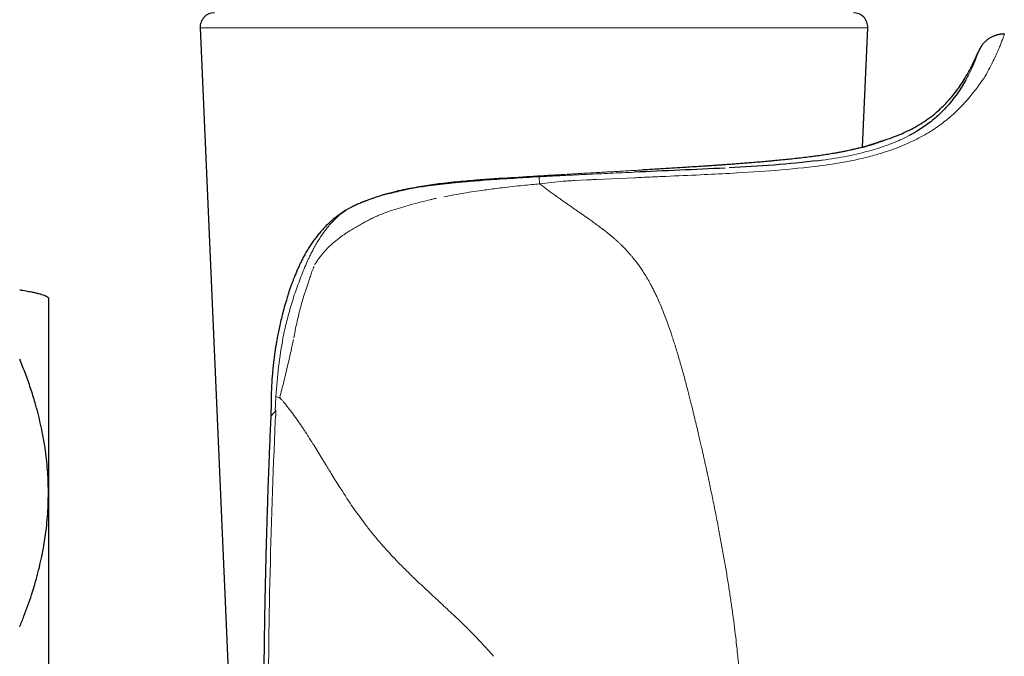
# Model space of a CAD drawing. Header units: millimetres. Extents: x 8 to 1267, y 12 to 1009.
# Tile 19 of 72: x 348 to 382, y 742 to 764. Entities that reach past the tile are written whole.
import ezdxf

# ---------------------------------------------------------------- set-up
doc = ezdxf.new("R2010")
doc.units = ezdxf.units.MM

msp = doc.modelspace()

# ---------------------------------------------------------------- linework, layer by layer
at = {"color": 7, "linetype": 'Continuous', "lineweight": 30}
for p, q in [((354.048, 763.651), (355.305, 734.651)), ((377.123, 759.492), (377.303, 763.651)), ((381.164, 762.828), (381.159, 762.816)), ((376.624, 759.373), (376.504, 759.347)), ((348.763, 754.241), (348.74, 754.264)), ((348.763, 754.241), (348.763, 747.445)), ((356.509, 750.101), (356.51, 750.104)), ((348.763, 747.445), (348.763, 732.468))]:
    msp.add_line(p, q, dxfattribs=at)
at = {"color": 252, "linetype": 'Continuous', "lineweight": 0}
for p, q in [((377.303, 763.651), (354.048, 763.651)), ((381.621, 762.394), (381.674, 762.499)), ((377.835, 759.715), (377.892, 759.739)), ((378.744, 759.9), (378.568, 759.805)), ((376.503, 759.347), (376.531, 759.352)), ((375.824, 758.864), (376.061, 758.899)), ((367.85, 758.367), (369.173, 758.427)), ((360.414, 757.822), (360.125, 757.729)), ((360.541, 757.859), (360.414, 757.822))]:
    msp.add_line(p, q, dxfattribs=at)
at = {"color": 252, "linetype": 'Continuous', "lineweight": 0, "flags": 128}
for points in [[(367.088, 758.33), (367.304, 758.34), (367.52, 758.351)], [(372.489, 758.58), (372.621, 758.587), (372.752, 758.594)]]:
    msp.add_lwpolyline(points, dxfattribs=at)
at = {"color": 7, "linetype": 'Continuous', "lineweight": 30}
for centre, start, end in [((354.548, 763.673), 90, 182.4813), ((376.803, 763.673), 357.5187, 90)]:
    msp.add_arc(centre, 0.5, start, end, dxfattribs=at)
for points, knots in [([(382.057, 763.435), (382.05, 763.435), (382.024, 763.435), (381.983, 763.431), (381.937, 763.426), (381.9, 763.42), (381.864, 763.412), (381.827, 763.404), (381.795, 763.395), (381.765, 763.386), (381.73, 763.374), (381.687, 763.357), (381.641, 763.338), (381.594, 763.314), (381.548, 763.288), (381.501, 763.257), (381.456, 763.224), (381.416, 763.19), (381.382, 763.157), (381.352, 763.126), (381.326, 763.096), (381.301, 763.065), (381.278, 763.034), (381.259, 763.005), (381.246, 762.985), (381.234, 762.966), (381.223, 762.947), (381.212, 762.927), (381.202, 762.909), (381.194, 762.893), (381.189, 762.882), (381.184, 762.873), (381.181, 762.865), (381.181, 762.867), (381.181, 762.867)], [0, 0, 0, 0, 0.01582, 0.056063, 0.08989, 0.117732, 0.13994, 0.177234, 0.220489, 0.26722, 0.311455, 0.356597, 0.404291, 0.440688, 0.477622, 0.515351, 0.550022, 0.581572, 0.610592, 0.637173, 0.665359, 0.698412, 0.734666, 0.770706, 0.806522, 0.838162, 0.864682, 0.895188, 0.933814, 0.952313, 0.968821, 0.98332, 0.997024, 1, 1, 1, 1]), ([(382.04, 763.435), (382.037, 763.435), (382.026, 763.434), (382.016, 763.433), (382.008, 763.433)], [0, 0, 0, 0, 0.31885, 1, 1, 1, 1]), ([(377.892, 759.739), (377.898, 759.741), (378.002, 759.775), (378.202, 759.845), (378.484, 759.959), (378.758, 760.087), (379.021, 760.228), (379.276, 760.386), (379.521, 760.561), (379.739, 760.741), (379.933, 760.922), (380.106, 761.103), (380.273, 761.298), (380.434, 761.508), (380.59, 761.734), (380.74, 761.976), (380.887, 762.239), (381.03, 762.524), (381.118, 762.725), (381.164, 762.828)], [0, 0, 0, 0, 0.0042191, 0.0705852, 0.1358529, 0.2003175, 0.2643273, 0.3282852, 0.392648, 0.4579209, 0.5102037, 0.5636629, 0.6185843, 0.6752579, 0.7339746, 0.7950231, 0.8586877, 0.9276431, 1, 1, 1, 1]), ([(381.318, 763.085), (381.314, 763.08), (381.301, 763.064), (381.28, 763.037), (381.256, 763.001), (381.235, 762.968), (381.217, 762.937), (381.203, 762.911), (381.19, 762.885), (381.177, 762.858), (381.168, 762.837), (381.163, 762.826), (381.162, 762.823)], [0, 0, 0, 0, 0.069282, 0.203026, 0.34999, 0.516316, 0.610875, 0.71082, 0.810701, 0.88794, 0.964262, 1, 1, 1, 1]), ([(380.708, 761.811), (380.664, 761.737), (380.578, 761.591), (380.42, 761.355), (380.24, 761.116), (380.049, 760.893), (379.853, 760.689), (379.659, 760.51), (379.4, 760.3), (379.112, 760.092), (378.844, 759.952), (378.744, 759.9)], [0, 0, 0, 0, 0.141046, 0.275529, 0.403804, 0.526298, 0.619041, 0.706257, 0.788294, 0.921743, 1, 1, 1, 1]), ([(377.788, 759.699), (377.788, 759.699), (377.787, 759.699), (377.777, 759.695), (377.762, 759.689), (377.741, 759.682), (377.716, 759.673), (377.686, 759.662), (377.656, 759.652), (377.628, 759.642), (377.601, 759.633), (377.575, 759.625), (377.551, 759.617), (377.529, 759.61), (377.507, 759.603), (377.481, 759.595), (377.45, 759.585), (377.412, 759.574), (377.367, 759.56), (377.314, 759.545), (377.252, 759.527), (377.18, 759.507), (377.097, 759.485), (377.003, 759.461), (376.896, 759.434), (376.782, 759.407), (376.699, 759.389), (376.66, 759.38)], [0, 0, 0, 0, 0.041719, 0.091779, 0.140442, 0.187697, 0.233538, 0.277801, 0.318747, 0.35156, 0.381437, 0.40838, 0.432388, 0.453496, 0.47161, 0.493896, 0.520352, 0.550973, 0.585754, 0.62469, 0.667774, 0.714997, 0.766352, 0.821828, 0.880316, 0.942759, 1, 1, 1, 1]), ([(377.123, 759.493), (377.134, 759.496), (377.184, 759.509), (377.263, 759.532), (377.334, 759.552), (377.377, 759.565), (377.394, 759.57), (377.412, 759.576), (377.428, 759.581), (377.445, 759.586), (377.461, 759.591), (377.477, 759.596), (377.533, 759.614), (377.62, 759.642), (377.72, 759.676), (377.798, 759.704), (377.852, 759.724), (377.886, 759.736), (377.89, 759.738), (377.892, 759.739)], [0, 0, 0, 0, 0.020955, 0.094241, 0.1664, 0.180449, 0.194457, 0.208426, 0.222356, 0.236246, 0.250099, 0.263914, 0.277691, 0.400389, 0.521822, 0.642257, 0.761943, 0.881114, 1, 1, 1, 1]), ([(376.505, 759.348), (376.46, 759.338), (376.354, 759.317), (376.175, 759.284), (375.973, 759.251), (375.767, 759.219), (375.557, 759.189), (375.333, 759.159), (375.095, 759.13), (374.844, 759.1), (374.594, 759.073), (374.345, 759.048), (374.1, 759.024), (373.858, 759.001), (373.622, 758.981), (373.394, 758.961), (373.176, 758.943), (372.968, 758.927), (372.771, 758.912), (372.584, 758.898), (372.411, 758.885), (372.251, 758.874), (372.105, 758.864), (371.968, 758.854), (371.836, 758.845), (371.705, 758.836), (371.514, 758.824), (371.262, 758.807), (370.926, 758.786), (370.566, 758.764), (370.183, 758.741), (369.813, 758.719), (369.57, 758.705), (369.457, 758.698)], [0, 0, 0, 0, 0.031535, 0.073712, 0.114688, 0.154467, 0.193051, 0.230439, 0.272968, 0.313835, 0.35304, 0.39058, 0.427091, 0.461873, 0.494925, 0.526245, 0.555832, 0.583204, 0.608903, 0.632928, 0.655278, 0.674966, 0.69314, 0.709801, 0.725761, 0.741684, 0.75757, 0.794865, 0.831949, 0.875818, 0.919381, 0.962633, 1, 1, 1, 1]), ([(375.582, 759.02), (375.069, 758.965), (374.037, 758.853), (372.994, 758.798), (372.47, 758.77)], [0, 0, 0, 0, 0.497017, 1, 1, 1, 1]), ([(372.337, 758.763), (371.809, 758.738), (370.752, 758.687), (369.694, 758.643), (369.166, 758.62)], [0, 0, 0, 0, 0.499765, 1, 1, 1, 1]), ([(360.603, 757.876), (360.77, 757.918), (361.101, 758.001), (361.605, 758.098), (362.107, 758.178), (362.609, 758.241), (363.111, 758.293), (363.647, 758.339), (364.217, 758.383), (364.822, 758.426), (365.426, 758.466), (366.029, 758.503), (366.43, 758.526), (366.63, 758.537)], [0, 0, 0, 0, 0.088835, 0.175766, 0.261161, 0.345343, 0.428603, 0.511202, 0.609759, 0.707846, 0.805534, 0.902894, 1, 1, 1, 1]), ([(364.575, 758.408), (364.557, 758.407), (364.436, 758.399), (364.21, 758.382), (363.892, 758.358), (363.563, 758.332), (363.222, 758.302), (362.87, 758.269), (362.533, 758.231), (362.213, 758.191), (361.911, 758.147), (361.6, 758.096), (361.283, 758.036), (360.956, 757.967), (360.739, 757.912), (360.628, 757.883)], [0, 0, 0, 0, 0.013538, 0.088581, 0.166714, 0.24798, 0.332474, 0.420356, 0.511825, 0.586362, 0.663393, 0.743075, 0.825591, 0.911151, 1, 1, 1, 1]), ([(360.627, 757.883), (360.587, 757.873), (360.513, 757.852), (360.406, 757.821), (360.31, 757.792), (360.225, 757.765), (360.152, 757.741), (360.091, 757.72), (360.037, 757.702), (359.979, 757.681), (359.904, 757.654), (359.808, 757.617), (359.694, 757.571), (359.563, 757.516), (359.416, 757.45), (359.313, 757.4), (359.258, 757.374)], [0, 0, 0, 0, 0.082923, 0.157996, 0.225289, 0.284834, 0.336646, 0.380732, 0.417093, 0.450918, 0.507702, 0.578281, 0.662735, 0.76114, 0.873554, 1, 1, 1, 1]), ([(359.228, 757.356), (359.216, 757.35), (359.161, 757.323), (359.071, 757.266), (358.961, 757.194), (358.866, 757.126), (358.785, 757.064), (358.718, 757.01), (358.662, 756.962), (358.617, 756.924), (358.583, 756.893), (358.552, 756.864), (358.516, 756.83), (358.468, 756.784), (358.411, 756.726), (358.333, 756.645), (358.24, 756.54), (358.137, 756.415), (358.037, 756.285), (357.94, 756.149), (357.846, 756.007), (357.755, 755.858), (357.67, 755.708), (357.597, 755.568), (357.539, 755.451), (357.495, 755.357), (357.461, 755.282), (357.431, 755.215), (357.403, 755.149), (357.375, 755.082), (357.345, 755.009), (357.311, 754.923), (357.273, 754.824), (357.232, 754.711), (357.187, 754.584), (357.139, 754.444), (357.089, 754.289), (357.028, 754.089), (356.961, 753.854), (356.892, 753.594), (356.834, 753.351), (356.786, 753.126), (356.745, 752.921), (356.712, 752.739), (356.685, 752.577), (356.662, 752.431), (356.642, 752.294), (356.625, 752.166), (356.613, 752.07), (356.606, 752.007), (356.602, 751.974), (356.598, 751.941), (356.593, 751.899), (356.587, 751.841), (356.58, 751.768), (356.571, 751.681), (356.563, 751.583), (356.554, 751.478), (356.546, 751.37), (356.54, 751.265), (356.534, 751.166), (356.529, 751.046), (356.524, 750.91), (356.521, 750.762), (356.519, 750.63), (356.518, 750.529), (356.517, 750.452), (356.517, 750.398), (356.516, 750.343), (356.514, 750.281), (356.512, 750.207), (356.51, 750.145), (356.508, 750.108), (356.508, 750.101)], [0, 0, 0, 0, 0.005079, 0.022777, 0.038929, 0.053577, 0.065962, 0.076875, 0.086069, 0.093478, 0.099057, 0.103262, 0.109562, 0.117756, 0.127884, 0.139991, 0.159934, 0.180351, 0.200985, 0.2218, 0.242757, 0.265104, 0.287227, 0.307077, 0.324269, 0.335906, 0.345894, 0.354736, 0.363456, 0.372241, 0.381735, 0.393048, 0.40619, 0.421168, 0.43768, 0.455997, 0.476154, 0.497877, 0.533494, 0.566755, 0.597607, 0.625977, 0.651785, 0.674943, 0.694434, 0.712633, 0.729695, 0.745595, 0.760259, 0.76552, 0.769197, 0.772485, 0.777664, 0.784801, 0.793908, 0.805002, 0.816933, 0.830475, 0.844009, 0.856932, 0.869234, 0.880908, 0.901425, 0.919585, 0.93538, 0.950237, 0.956884, 0.963516, 0.970131, 0.977178, 0.986299, 0.997647, 1, 1, 1, 1]), ([(347.763, 754.525), (347.801, 754.519), (347.877, 754.507), (347.984, 754.488), (348.085, 754.47), (348.196, 754.448), (348.313, 754.423), (348.429, 754.394), (348.529, 754.366), (348.604, 754.34), (348.658, 754.317), (348.695, 754.297), (348.723, 754.28), (348.734, 754.269), (348.739, 754.264)], [0, 0, 0, 0, 0.072327, 0.144653, 0.217067, 0.289481, 0.398632, 0.507782, 0.617346, 0.726909, 0.800569, 0.87423, 0.948049, 1, 1, 1, 1]), ([(348.763, 747.445), (348.763, 747.495), (348.762, 747.671), (348.752, 747.972), (348.726, 748.349), (348.687, 748.726), (348.635, 749.101), (348.57, 749.475), (348.493, 749.847), (348.404, 750.217), (348.29, 750.634), (348.145, 751.097), (347.966, 751.605), (347.83, 751.939), (347.763, 752.106)], [0, 0, 0, 0, 0.0314248, 0.110774, 0.1901582, 0.2695439, 0.3488954, 0.4282191, 0.5075724, 0.586929, 0.6662572, 0.7774908, 0.8887579, 1, 1, 1, 1]), ([(356.508, 750.104), (356.504, 750.011), (356.493, 749.76), (356.476, 749.359), (356.457, 748.909), (356.441, 748.482), (356.425, 748.08), (356.412, 747.702), (356.4, 747.348), (356.389, 747.016), (356.379, 746.706), (356.37, 746.418), (356.362, 746.151), (356.355, 745.907), (356.349, 745.697), (356.344, 745.521), (356.34, 745.369), (356.336, 745.217), (356.332, 745.037), (356.327, 744.822), (356.321, 744.57), (356.314, 744.295), (356.308, 743.997), (356.302, 743.678), (356.295, 743.34), (356.289, 742.981), (356.283, 742.6), (356.277, 742.195), (356.271, 741.764), (356.266, 741.308), (356.262, 740.829), (356.258, 740.327), (356.255, 739.802), (356.254, 739.255), (356.253, 738.882), (356.253, 738.692)], [0, 0, 0, 0, 0.024559, 0.065972, 0.105404, 0.142856, 0.178327, 0.211237, 0.242237, 0.271328, 0.298509, 0.323781, 0.347144, 0.368598, 0.388142, 0.40216, 0.415004, 0.428, 0.442179, 0.462314, 0.484437, 0.508546, 0.534643, 0.562727, 0.592245, 0.623679, 0.65703, 0.692299, 0.730264, 0.770226, 0.812185, 0.856142, 0.902096, 0.950049, 1, 1, 1, 1]), ([(347.763, 742.784), (347.813, 742.907), (347.913, 743.153), (348.051, 743.526), (348.168, 743.87), (348.267, 744.186), (348.358, 744.503), (348.449, 744.854), (348.535, 745.238), (348.602, 745.593), (348.654, 745.921), (348.698, 746.256), (348.733, 746.627), (348.758, 747.036), (348.761, 747.309), (348.763, 747.445)], [0, 0, 0, 0, 0.081922, 0.163954, 0.245985, 0.307685, 0.369386, 0.451924, 0.534002, 0.615623, 0.678874, 0.742124, 0.828009, 0.913893, 1, 1, 1, 1])]:
    msp.add_open_spline(points, degree=3, knots=knots, dxfattribs=at)
at = {"color": 252, "linetype": 'Continuous', "lineweight": 0}
for points, knots in [([(381.674, 762.5), (381.709, 762.572), (381.78, 762.718), (381.862, 762.903), (381.928, 763.065), (381.985, 763.213), (382.029, 763.334), (382.053, 763.42), (382.058, 763.43), (382.061, 763.436)], [0, 0, 0, 0, 0.124984, 0.24997, 0.374865, 0.499993, 0.666809, 0.827107, 1, 1, 1, 1]), ([(381.164, 762.828), (381.16, 762.817), (381.153, 762.795), (381.086, 762.613), (380.978, 762.339), (380.847, 762.076), (380.782, 761.947)], [0, 0, 0, 0, 0.249439, 0.499339, 0.753996, 1, 1, 1, 1]), ([(380.764, 761.128), (380.956, 761.364), (381.341, 761.835), (381.528, 762.208), (381.621, 762.394)], [0, 0, 0, 0, 0.499918, 1, 1, 1, 1]), ([(380.782, 761.947), (380.77, 761.925), (380.747, 761.88), (380.721, 761.834), (380.708, 761.811)], [0, 0, 0, 0, 0.502138, 1, 1, 1, 1]), ([(379.956, 760.369), (380.106, 760.492), (380.418, 760.749), (380.646, 760.999), (380.764, 761.128)], [0, 0, 0, 0, 0.481762, 1, 1, 1, 1]), ([(378.942, 759.738), (379.132, 759.837), (379.513, 760.037), (379.808, 760.258), (379.956, 760.369)], [0, 0, 0, 0, 0.499954, 1, 1, 1, 1]), ([(376.061, 758.899), (376.238, 758.93), (376.585, 758.989), (377.098, 759.096), (377.556, 759.216), (377.96, 759.338), (378.307, 759.46), (378.628, 759.595), (378.837, 759.69), (378.942, 759.738)], [0, 0, 0, 0, 0.169789, 0.331668, 0.49993, 0.63097, 0.750024, 0.874866, 1, 1, 1, 1]), ([(376.531, 759.352), (376.607, 759.369), (376.758, 759.401), (376.96, 759.449), (377.122, 759.491), (377.251, 759.526), (377.349, 759.554), (377.419, 759.575), (377.458, 759.587), (377.472, 759.591), (377.476, 759.592), (377.48, 759.594), (377.485, 759.595), (377.489, 759.596), (377.495, 759.598), (377.503, 759.601), (377.516, 759.605), (377.535, 759.611), (377.56, 759.619), (377.591, 759.629), (377.625, 759.64), (377.661, 759.653), (377.697, 759.665), (377.731, 759.677), (377.753, 759.685), (377.764, 759.689), (377.767, 759.69), (377.77, 759.691), (377.773, 759.692), (377.776, 759.693), (377.779, 759.694), (377.782, 759.695), (377.784, 759.696), (377.787, 759.697), (377.792, 759.699), (377.8, 759.702), (377.811, 759.706), (377.823, 759.711), (377.837, 759.716), (377.85, 759.721), (377.863, 759.727), (377.874, 759.731), (377.884, 759.735), (377.891, 759.738), (377.892, 759.738), (377.892, 759.739)], [0, 0, 0, 0, 0.08493, 0.169984, 0.255166, 0.31146, 0.36781, 0.417442, 0.439294, 0.442156, 0.445018, 0.447881, 0.450743, 0.453606, 0.456468, 0.46258, 0.471534, 0.483332, 0.50225, 0.525689, 0.553653, 0.586146, 0.618492, 0.654353, 0.688822, 0.692354, 0.695913, 0.699498, 0.703109, 0.706747, 0.710411, 0.714101, 0.717818, 0.721025, 0.726153, 0.737448, 0.753067, 0.773012, 0.797286, 0.8225, 0.851139, 0.883205, 0.918702, 0.957632, 1, 1, 1, 1]), ([(378.568, 759.805), (378.392, 759.726), (378.039, 759.568), (377.626, 759.442), (377.419, 759.379)], [0, 0, 0, 0, 0.499937, 1, 1, 1, 1]), ([(372.425, 758.886), (372.568, 758.896), (372.853, 758.918), (373.265, 758.95), (373.663, 758.984), (374.046, 759.019), (374.414, 759.054), (374.766, 759.092), (375.102, 759.13), (375.42, 759.17), (375.72, 759.212), (376.001, 759.255), (376.265, 759.299), (376.423, 759.331), (376.503, 759.347)], [0, 0, 0, 0, 0.083624, 0.167192, 0.250707, 0.33417, 0.417581, 0.500937, 0.584238, 0.667483, 0.750675, 0.833819, 0.916923, 1, 1, 1, 1]), ([(377.419, 759.379), (377.146, 759.309), (376.6, 759.168), (376.018, 759.082), (375.726, 759.039)], [0, 0, 0, 0, 0.499763, 1, 1, 1, 1]), ([(375.726, 759.039), (375.702, 759.036), (375.654, 759.029), (375.606, 759.023), (375.582, 759.02)], [0, 0, 0, 0, 0.4996302, 1, 1, 1, 1]), ([(366.63, 758.537), (366.802, 758.547), (367.146, 758.567), (367.659, 758.596), (368.169, 758.625), (368.673, 758.653), (369.171, 758.681), (369.663, 758.71), (370.147, 758.738), (370.623, 758.767), (371.09, 758.796), (371.546, 758.825), (371.993, 758.855), (372.281, 758.876), (372.425, 758.886)], [0, 0, 0, 0, 0.083845, 0.167582, 0.25122, 0.334764, 0.418219, 0.501586, 0.584866, 0.668059, 0.751165, 0.834187, 0.91713, 1, 1, 1, 1]), ([(372.752, 758.594), (373.267, 758.625), (374.296, 758.686), (375.315, 758.805), (375.824, 758.864)], [0, 0, 0, 0, 0.500084, 1, 1, 1, 1]), ([(363.95, 758.338), (363.834, 758.33), (363.597, 758.312), (363.364, 758.292), (363.245, 758.282)], [0, 0, 0, 0, 0.491382, 1, 1, 1, 1]), ([(365.849, 758.461), (365.549, 758.443), (364.945, 758.407), (364.35, 758.366), (364.049, 758.345)], [0, 0, 0, 0, 0.495148, 1, 1, 1, 1]), ([(366.264, 758.483), (366.195, 758.48), (366.057, 758.473), (365.918, 758.465), (365.849, 758.461)], [0, 0, 0, 0, 0.50132, 1, 1, 1, 1]), ([(365.874, 758.214), (365.868, 758.28), (365.857, 758.412), (365.851, 758.445), (365.849, 758.461)], [0, 0, 0, 0, 0.50007, 1, 1, 1, 1]), ([(365.874, 758.214), (366.011, 758.231), (366.284, 758.263), (366.558, 758.294), (366.695, 758.309)], [0, 0, 0, 0, 0.499962, 1, 1, 1, 1]), ([(366.68, 758.504), (366.61, 758.5), (366.471, 758.493), (366.334, 758.487), (366.264, 758.483)], [0, 0, 0, 0, 0.4984, 1, 1, 1, 1]), ([(367.098, 758.525), (367.028, 758.522), (366.889, 758.515), (366.749, 758.507), (366.68, 758.504)], [0, 0, 0, 0, 0.500199, 1, 1, 1, 1]), ([(366.695, 758.309), (366.76, 758.312), (366.891, 758.319), (367.023, 758.326), (367.088, 758.33)], [0, 0, 0, 0, 0.499951, 1, 1, 1, 1]), ([(367.509, 758.546), (367.44, 758.542), (367.303, 758.536), (367.166, 758.529), (367.098, 758.525)], [0, 0, 0, 0, 0.500091, 1, 1, 1, 1]), ([(369.165, 758.62), (368.889, 758.608), (368.337, 758.584), (367.785, 758.558), (367.509, 758.545)], [0, 0, 0, 0, 0.500525, 1, 1, 1, 1]), ([(367.52, 758.351), (367.575, 758.354), (367.685, 758.359), (367.795, 758.364), (367.85, 758.367)], [0, 0, 0, 0, 0.499978, 1, 1, 1, 1]), ([(369.173, 758.427), (369.356, 758.435), (369.721, 758.451), (370.086, 758.467), (370.268, 758.475)], [0, 0, 0, 0, 0.499941, 1, 1, 1, 1]), ([(370.268, 758.475), (370.67, 758.493), (371.411, 758.526), (372.151, 758.563), (372.489, 758.58)], [0, 0, 0, 0, 0.542537, 1, 1, 1, 1]), ([(361.403, 758.052), (361.265, 758.025), (360.995, 757.974), (360.732, 757.908), (360.603, 757.876)], [0, 0, 0, 0, 0.509636, 1, 1, 1, 1]), ([(361.917, 758.134), (361.83, 758.122), (361.658, 758.096), (361.487, 758.066), (361.403, 758.052)], [0, 0, 0, 0, 0.506736, 1, 1, 1, 1]), ([(362.716, 758.231), (362.579, 758.217), (362.311, 758.188), (362.047, 758.152), (361.917, 758.134)], [0, 0, 0, 0, 0.510598, 1, 1, 1, 1]), ([(363.946, 757.999), (363.709, 757.965), (363.234, 757.896), (362.767, 757.808), (362.533, 757.763)], [0, 0, 0, 0, 0.498613, 1, 1, 1, 1]), ([(362.759, 758.236), (362.752, 758.235), (362.738, 758.234), (362.723, 758.232), (362.716, 758.231)], [0, 0, 0, 0, 0.500568, 1, 1, 1, 1]), ([(363.245, 758.282), (363.158, 758.274), (362.994, 758.259), (362.834, 758.243), (362.759, 758.236)], [0, 0, 0, 0, 0.533058, 1, 1, 1, 1]), ([(363.946, 757.999), (363.958, 758.001), (363.982, 758.004), (364.007, 758.008), (364.019, 758.009)], [0, 0, 0, 0, 0.500046, 1, 1, 1, 1]), ([(364.019, 758.009), (364.112, 758.022), (364.298, 758.047), (364.484, 758.069), (364.578, 758.08)], [0, 0, 0, 0, 0.500373, 1, 1, 1, 1]), ([(364.578, 758.08), (364.818, 758.107), (365.25, 758.156), (365.682, 758.196), (365.874, 758.214)], [0, 0, 0, 0, 0.556568, 1, 1, 1, 1]), ([(366.935, 757.445), (366.9, 757.469), (366.833, 757.516), (366.734, 757.586), (366.641, 757.652), (366.552, 757.715), (366.468, 757.775), (366.326, 757.877), (366.126, 758.023), (365.958, 758.15), (365.874, 758.214)], [0, 0, 0, 0, 0.0939946, 0.1839354, 0.2698513, 0.3517623, 0.4296803, 0.5036104, 0.7504613, 1, 1, 1, 1]), ([(359.224, 757.352), (359.276, 757.378), (359.342, 757.411), (359.412, 757.444), (359.431, 757.452), (359.437, 757.455), (359.514, 757.49), (359.737, 757.589), (359.971, 757.673), (360.125, 757.729)], [0, 0, 0, 0, 0.180175, 0.228441, 0.24213, 0.246366, 0.248862, 0.503348, 1, 1, 1, 1]), ([(360.603, 757.876), (360.594, 757.873), (360.572, 757.868), (360.552, 757.862), (360.541, 757.859)], [0, 0, 0, 0, 0.430031, 1, 1, 1, 1]), ([(360.836, 757.325), (361.037, 757.387), (361.441, 757.51), (361.857, 757.612), (362.065, 757.662)], [0, 0, 0, 0, 0.50002, 1, 1, 1, 1]), ([(362.065, 757.662), (362.101, 757.671), (362.174, 757.688), (362.247, 757.704), (362.284, 757.712)], [0, 0, 0, 0, 0.5003048, 1, 1, 1, 1]), ([(359.224, 757.352), (359.127, 757.289), (358.935, 757.163), (358.763, 756.998), (358.677, 756.916)], [0, 0, 0, 0, 0.499986, 1, 1, 1, 1]), ([(360.443, 757.188), (360.499, 757.209), (360.629, 757.257), (360.761, 757.301), (360.836, 757.325)], [0, 0, 0, 0, 0.4316786, 1, 1, 1, 1]), ([(368.042, 756.657), (367.99, 756.697), (367.888, 756.774), (367.74, 756.882), (367.603, 756.98), (367.476, 757.069), (367.36, 757.149), (367.255, 757.222), (367.16, 757.288), (367.076, 757.346), (367.001, 757.398), (366.956, 757.43), (366.935, 757.445)], [0, 0, 0, 0, 0.145415, 0.279389, 0.402692, 0.515908, 0.619471, 0.713693, 0.798782, 0.874841, 0.941907, 1, 1, 1, 1]), ([(359.763, 756.87), (359.813, 756.898), (359.917, 756.955), (360.081, 757.035), (360.257, 757.114), (360.38, 757.163), (360.443, 757.188)], [0, 0, 0, 0, 0.228281, 0.470947, 0.728156, 1, 1, 1, 1]), ([(358.503, 756.72), (358.478, 756.69), (358.428, 756.629), (358.381, 756.565), (358.357, 756.533)], [0, 0, 0, 0, 0.49532, 1, 1, 1, 1]), ([(358.503, 756.72), (358.533, 756.754), (358.592, 756.822), (358.649, 756.885), (358.677, 756.916)], [0, 0, 0, 0, 0.499754, 1, 1, 1, 1]), ([(359.074, 756.456), (359.11, 756.481), (359.177, 756.527), (359.245, 756.571), (359.276, 756.591)], [0, 0, 0, 0, 0.53938, 1, 1, 1, 1]), ([(359.276, 756.591), (359.302, 756.608), (359.349, 756.637), (359.397, 756.664), (359.418, 756.676)], [0, 0, 0, 0, 0.556834, 1, 1, 1, 1]), ([(359.418, 756.676), (359.472, 756.706), (359.58, 756.766), (359.689, 756.828), (359.744, 756.859)], [0, 0, 0, 0, 0.494127, 1, 1, 1, 1]), ([(359.744, 756.859), (359.747, 756.861), (359.754, 756.864), (359.76, 756.868), (359.763, 756.87)], [0, 0, 0, 0, 0.500028, 1, 1, 1, 1]), ([(369.146, 755.612), (369.139, 755.621), (369.122, 755.641), (369.095, 755.674), (369.063, 755.713), (369.025, 755.757), (368.982, 755.806), (368.934, 755.859), (368.886, 755.912), (368.824, 755.977), (368.755, 756.047), (368.678, 756.123), (368.606, 756.191), (368.536, 756.255), (368.482, 756.302), (368.445, 756.334), (368.427, 756.349), (368.408, 756.365), (368.389, 756.381), (368.37, 756.397), (368.35, 756.414), (368.312, 756.445), (368.259, 756.488), (368.195, 756.539), (368.145, 756.579), (368.107, 756.608), (368.08, 756.629), (368.059, 756.645), (368.047, 756.654), (368.042, 756.657)], [0, 0, 0, 0, 0.023221, 0.051699, 0.08527, 0.123751, 0.16695, 0.214673, 0.266734, 0.310569, 0.391448, 0.462714, 0.524966, 0.584518, 0.649507, 0.664825, 0.680406, 0.696248, 0.712349, 0.728707, 0.745321, 0.762189, 0.824972, 0.878197, 0.922134, 0.949117, 0.971056, 0.988005, 1, 1, 1, 1]), ([(357.968, 755.892), (358.028, 756.004), (358.149, 756.228), (358.288, 756.431), (358.357, 756.533)], [0, 0, 0, 0, 0.500086, 1, 1, 1, 1]), ([(358.608, 756.085), (358.681, 756.149), (358.831, 756.282), (358.992, 756.397), (359.074, 756.456)], [0, 0, 0, 0, 0.487118, 1, 1, 1, 1]), ([(357.842, 755.642), (357.862, 755.684), (357.903, 755.768), (357.946, 755.851), (357.968, 755.892)], [0, 0, 0, 0, 0.495458, 1, 1, 1, 1]), ([(358.18, 755.615), (358.243, 755.695), (358.375, 755.863), (358.528, 756.008), (358.608, 756.085)], [0, 0, 0, 0, 0.472919, 1, 1, 1, 1]), ([(357.79, 755.531), (357.798, 755.549), (357.815, 755.587), (357.833, 755.624), (357.842, 755.642)], [0, 0, 0, 0, 0.500263, 1, 1, 1, 1]), ([(358.045, 755.398), (358.066, 755.436), (358.106, 755.51), (358.156, 755.58), (358.18, 755.615)], [0, 0, 0, 0, 0.500929, 1, 1, 1, 1]), ([(370.205, 753.698), (370.165, 753.798), (370.085, 754), (369.987, 754.218), (369.921, 754.359), (369.889, 754.424), (369.857, 754.489), (369.824, 754.554), (369.791, 754.618), (369.758, 754.682), (369.701, 754.785), (369.623, 754.923), (369.522, 755.089), (369.424, 755.239), (369.329, 755.374), (369.237, 755.498), (369.176, 755.575), (369.146, 755.612)], [0, 0, 0, 0, 0.143817, 0.289839, 0.322768, 0.355715, 0.388661, 0.421592, 0.454489, 0.487337, 0.520119, 0.616561, 0.705653, 0.787945, 0.864002, 0.934485, 1, 1, 1, 1]), ([(357.753, 755.456), (357.678, 755.274), (357.529, 754.91), (357.395, 754.533), (357.328, 754.344)], [0, 0, 0, 0, 0.499872, 1, 1, 1, 1]), ([(357.784, 755.52), (357.779, 755.509), (357.769, 755.488), (357.758, 755.467), (357.753, 755.456)], [0, 0, 0, 0, 0.499857, 1, 1, 1, 1]), ([(357.79, 755.531), (357.789, 755.529), (357.787, 755.525), (357.785, 755.521), (357.784, 755.52)], [0, 0, 0, 0, 0.499974, 1, 1, 1, 1]), ([(358.017, 755.341), (358.004, 755.314), (357.977, 755.254), (357.956, 755.194), (357.944, 755.161)], [0, 0, 0, 0, 0.454546, 1, 1, 1, 1]), ([(357.944, 755.161), (357.925, 755.104), (357.888, 754.995), (357.852, 754.885), (357.834, 754.832)], [0, 0, 0, 0, 0.517182, 1, 1, 1, 1]), ([(357.738, 754.545), (357.724, 754.502), (357.695, 754.415), (357.668, 754.328), (357.654, 754.284)], [0, 0, 0, 0, 0.500581, 1, 1, 1, 1]), ([(357.834, 754.832), (357.817, 754.782), (357.785, 754.687), (357.753, 754.591), (357.738, 754.545)], [0, 0, 0, 0, 0.51967, 1, 1, 1, 1]), ([(357.328, 754.344), (357.268, 754.154), (357.149, 753.774), (357.054, 753.386), (357.006, 753.191)], [0, 0, 0, 0, 0.498679, 1, 1, 1, 1]), ([(357.654, 754.284), (357.607, 754.126), (357.512, 753.801), (357.437, 753.47), (357.399, 753.3)], [0, 0, 0, 0, 0.487679, 1, 1, 1, 1]), ([(370.714, 752.18), (370.673, 752.318), (370.591, 752.59), (370.478, 752.939), (370.378, 753.231), (370.293, 753.469), (370.234, 753.623), (370.205, 753.698)], [0, 0, 0, 0, 0.2644518, 0.5202431, 0.6852415, 0.845306, 1, 1, 1, 1]), ([(357.006, 753.191), (356.993, 753.135), (356.968, 753.024), (356.946, 752.911), (356.934, 752.855)], [0, 0, 0, 0, 0.4970571, 1, 1, 1, 1]), ([(357.399, 753.3), (357.383, 753.226), (357.351, 753.076), (357.324, 752.926), (357.31, 752.85)], [0, 0, 0, 0, 0.4958154, 1, 1, 1, 1]), ([(356.685, 750.813), (356.712, 751.156), (356.765, 751.841), (356.878, 752.517), (356.934, 752.855)], [0, 0, 0, 0, 0.500073, 1, 1, 1, 1]), ([(357.108, 751.933), (357.144, 752.084), (357.212, 752.369), (357.271, 752.657), (357.299, 752.793)], [0, 0, 0, 0, 0.527719, 1, 1, 1, 1]), ([(371.25, 750.158), (371.24, 750.2), (371.218, 750.29), (371.182, 750.434), (371.142, 750.596), (371.097, 750.777), (371.046, 750.974), (370.99, 751.188), (370.929, 751.418), (370.863, 751.661), (370.791, 751.918), (370.74, 752.091), (370.714, 752.18)], [0, 0, 0, 0, 0.060183, 0.129642, 0.208307, 0.296069, 0.39277, 0.498194, 0.612051, 0.733966, 0.863472, 1, 1, 1, 1]), ([(356.821, 750.772), (356.845, 750.865), (356.893, 751.05), (356.965, 751.337), (357.037, 751.632), (357.084, 751.832), (357.108, 751.933)], [0, 0, 0, 0, 0.243484, 0.491061, 0.743105, 1, 1, 1, 1]), ([(356.663, 750.332), (356.666, 750.412), (356.674, 750.573), (356.681, 750.733), (356.685, 750.813)], [0, 0, 0, 0, 0.501564, 1, 1, 1, 1]), ([(356.818, 750.754), (356.795, 750.763), (356.75, 750.783), (356.706, 750.803), (356.685, 750.813)], [0, 0, 0, 0, 0.499914, 1, 1, 1, 1]), ([(356.818, 750.754), (356.819, 750.757), (356.821, 750.762), (356.821, 750.769), (356.821, 750.772)], [0, 0, 0, 0, 0.459942, 1, 1, 1, 1]), ([(356.821, 750.772), (356.839, 750.751), (356.879, 750.706), (356.941, 750.632), (357.011, 750.547), (357.088, 750.45), (357.173, 750.342), (357.263, 750.221), (357.356, 750.095), (357.446, 749.968), (357.529, 749.848), (357.606, 749.735), (357.677, 749.629), (357.742, 749.53), (357.802, 749.438), (357.856, 749.354), (357.891, 749.299), (357.907, 749.274)], [0, 0, 0, 0, 0.04969, 0.106352, 0.169845, 0.240018, 0.316712, 0.399753, 0.488963, 0.571933, 0.649294, 0.720345, 0.786213, 0.847022, 0.902873, 0.953844, 1, 1, 1, 1]), ([(356.51, 750.104), (356.51, 750.108), (356.511, 750.117), (356.523, 750.135), (356.54, 750.155), (356.555, 750.172), (356.572, 750.192), (356.593, 750.215), (356.618, 750.244), (356.65, 750.281), (356.675, 750.308), (356.688, 750.323)], [0, 0, 0, 0, 0.1075549, 0.2897111, 0.3801656, 0.4694805, 0.5576804, 0.6449607, 0.7478507, 0.8659479, 1, 1, 1, 1]), ([(356.661, 749.966), (356.663, 749.983), (356.667, 750.017), (356.672, 750.069), (356.677, 750.114), (356.681, 750.155), (356.684, 750.192), (356.687, 750.231), (356.69, 750.267), (356.691, 750.295), (356.69, 750.312), (356.689, 750.32), (356.688, 750.322), (356.688, 750.322), (356.688, 750.323), (356.688, 750.323)], [0, 0, 0, 0, 0.143866, 0.287654, 0.431364, 0.523687, 0.626707, 0.740468, 0.849303, 0.927865, 0.97675, 0.990841, 0.995812, 0.997961, 1, 1, 1, 1]), ([(356.688, 750.323), (356.684, 750.324), (356.675, 750.327), (356.667, 750.33), (356.663, 750.332)], [0, 0, 0, 0, 0.503175, 1, 1, 1, 1]), ([(372.119, 746.142), (372.082, 746.331), (372.009, 746.713), (371.898, 747.261), (371.808, 747.694), (371.75, 747.969), (371.726, 748.08), (371.717, 748.121), (371.714, 748.134), (371.712, 748.147), (371.709, 748.16), (371.706, 748.173), (371.703, 748.187), (371.698, 748.208), (371.691, 748.24), (371.681, 748.285), (371.668, 748.345), (371.652, 748.419), (371.632, 748.507), (371.61, 748.61), (371.582, 748.733), (371.549, 748.878), (371.511, 749.047), (371.468, 749.235), (371.42, 749.44), (371.368, 749.664), (371.311, 749.906), (371.271, 750.072), (371.25, 750.158)], [0, 0, 0, 0, 0.137685, 0.277184, 0.401512, 0.456698, 0.481076, 0.484273, 0.487471, 0.490669, 0.493869, 0.49707, 0.500272, 0.504671, 0.512566, 0.523966, 0.538882, 0.55733, 0.579329, 0.604904, 0.63408, 0.671876, 0.714472, 0.76191, 0.814203, 0.871346, 0.933301, 1, 1, 1, 1]), ([(356.661, 749.966), (356.59, 748.088), (356.446, 744.331), (356.426, 740.572), (356.416, 738.692)], [0, 0, 0, 0, 0.500008, 1, 1, 1, 1]), ([(357.907, 749.274), (357.925, 749.245), (357.962, 749.187), (357.999, 749.129), (358.017, 749.1)], [0, 0, 0, 0, 0.500565, 1, 1, 1, 1]), ([(358.017, 749.1), (358.112, 748.946), (358.232, 748.753), (358.358, 748.544), (358.391, 748.489), (358.4, 748.474), (358.402, 748.47), (358.403, 748.468), (358.403, 748.468)], [0, 0, 0, 0, 0.738192, 0.92847, 0.97908, 0.993251, 0.997553, 1, 1, 1, 1]), ([(358.403, 748.468), (358.473, 748.354), (358.636, 748.09), (358.802, 747.823), (358.896, 747.671)], [0, 0, 0, 0, 0.432147, 1, 1, 1, 1]), ([(358.896, 747.671), (359.037, 747.452), (359.323, 747.004), (359.639, 746.575), (359.8, 746.356)], [0, 0, 0, 0, 0.490464, 1, 1, 1, 1]), ([(359.8, 746.356), (359.881, 746.252), (360.046, 746.039), (360.219, 745.834), (360.308, 745.729)], [0, 0, 0, 0, 0.492076, 1, 1, 1, 1]), ([(372.468, 744.13), (372.442, 744.296), (372.389, 744.63), (372.304, 745.132), (372.214, 745.637), (372.151, 745.973), (372.119, 746.142)], [0, 0, 0, 0, 0.245921, 0.494517, 0.745852, 1, 1, 1, 1]), ([(360.308, 745.729), (360.454, 745.564), (360.756, 745.221), (361.081, 744.895), (361.249, 744.727)], [0, 0, 0, 0, 0.483827, 1, 1, 1, 1]), ([(361.249, 744.727), (361.302, 744.675), (361.409, 744.57), (361.518, 744.466), (361.573, 744.413)], [0, 0, 0, 0, 0.494993, 1, 1, 1, 1]), ([(361.573, 744.413), (361.653, 744.338), (361.815, 744.184), (361.98, 744.031), (362.064, 743.953)], [0, 0, 0, 0, 0.494094, 1, 1, 1, 1]), ([(362.064, 743.953), (362.204, 743.823), (362.489, 743.56), (362.778, 743.29), (362.923, 743.153)], [0, 0, 0, 0, 0.494136, 1, 1, 1, 1]), ([(372.716, 742.316), (372.698, 742.466), (372.662, 742.767), (372.603, 743.219), (372.538, 743.674), (372.492, 743.977), (372.468, 744.13)], [0, 0, 0, 0, 0.2465047, 0.4952625, 0.7463936, 1, 1, 1, 1]), ([(362.923, 743.153), (363.004, 743.076), (363.164, 742.923), (363.324, 742.765), (363.404, 742.686)], [0, 0, 0, 0, 0.499065, 1, 1, 1, 1]), ([(363.404, 742.686), (363.552, 742.537), (363.848, 742.24), (364.131, 741.919), (364.272, 741.759)], [0, 0, 0, 0, 0.502058, 1, 1, 1, 1]), ([(372.935, 738.692), (372.934, 738.885), (372.932, 739.275), (372.912, 739.867), (372.882, 740.469), (372.839, 741.08), (372.784, 741.697), (372.739, 742.109), (372.716, 742.316)], [0, 0, 0, 0, 0.1589079, 0.3218316, 0.4880263, 0.6567528, 0.8274101, 1, 1, 1, 1])]:
    msp.add_open_spline(points, degree=3, knots=knots, dxfattribs=at)

doc.saveas('drawing.dxf')
